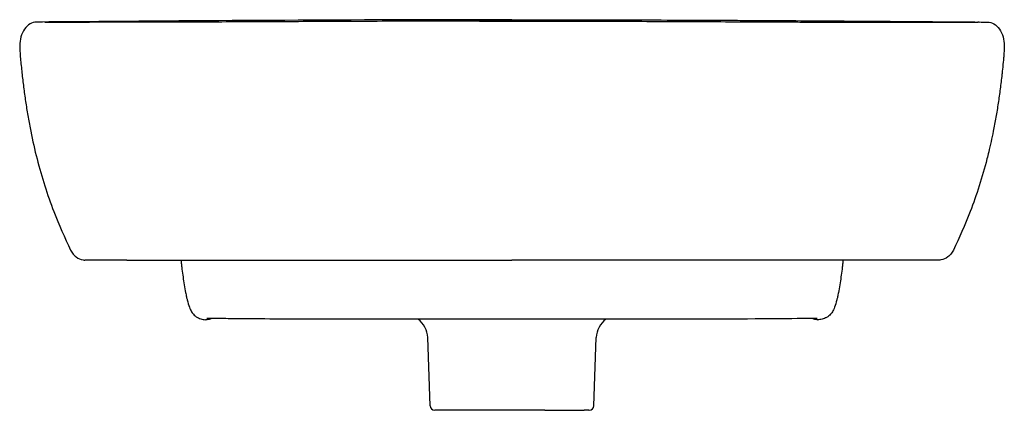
# Model space of a CAD drawing. Header units: millimetres. Extents: x -207 to 207, y -19 to 852.
# Tile 2 of 2: x -207 to 207, y 688 to 852. Entities that reach past the tile are written whole.
import ezdxf

# ---------------------------------------------------------------- set-up
doc = ezdxf.new("R2010")
doc.units = ezdxf.units.MM
doc.layers.add('GEB-KONTUR-A', color=5, linetype='CONTINUOUS')

msp = doc.modelspace()

# ---------------------------------------------------------------- linework, layer by layer
at = {"layer": 'GEB-KONTUR-A', "ltscale": 25}
for p, q in [((-34.45, 690.11), (-35.45, 718.73)), ((34.45, 690.11), (35.45, 718.73)), ((0, 688.18), (-32.46, 688.18)), ((13.74, 688.18), (0, 688.18)), ((13.74, 688.18), (30.31, 688.18)), ((32.28, 688.18), (32.46, 688.18))]:
    msp.add_line(p, q, dxfattribs=at)
for centre, start, end in [((-32.46, 690.18), 182, 270), ((32.46, 690.18), 270, 358)]:
    msp.add_arc(centre, 2, start, end, dxfattribs=at)
for centre, major_axis, ratio, start_param, end_param in [((-128.28, 729.23), (0, -3), 0.996703, 0.011919, 0.011967), ((-45.45, 718.38), (9.38, -3.46), 1, 0.388165, 1.288525), ((45.45, 718.38), (-9.39, -3.44), 1, 4.996732, 5.897092), ((128.28, 729.23), (0, -3), 0.996703, 6.271228, 6.271277)]:
    msp.add_ellipse(centre, major_axis=major_axis, ratio=ratio, start_param=start_param, end_param=end_param, dxfattribs=at)
for points, knots in [([(-199.97, 851.18), (-200.89, 851.17), (-201.81, 850.91), (-202.66, 850.4), (-203.51, 849.9), (-204.29, 849.16), (-204.94, 848.23), (-205.59, 847.31), (-206.11, 846.2), (-206.47, 844.99), (-206.82, 843.79), (-207, 842.49), (-207, 841.18)], [0, 0, 0, 0, 0.25, 0.25, 0.25, 0.5, 0.5, 0.5, 0.75, 0.75, 0.75, 1, 1, 1, 1]), ([(-195.88, 851.15), (-195.43, 851.15), (-194.66, 851.14), (-192.57, 851.12), (-191.17, 851.12), (-186.76, 851.1), (-183.32, 851.1), (-179.32, 851.09)], [0, 0, 0, 0, 1.563273, 1.563273, 3.337506, 3.337506, 6.30243, 6.30243, 6.30243, 6.30243]), ([(0, 851.62), (-2.92, 851.62), (-8.77, 851.62), (-20.52, 851.6), (-35.15, 851.57), (-52.47, 851.52), (-69.43, 851.45), (-85.88, 851.38), (-101.71, 851.31), (-116.78, 851.24), (-131.48, 851.18), (-145.5, 851.13), (-158.5, 851.1), (-169.19, 851.09), (-175.11, 851.09), (-177.61, 851.09)], [0, 0, 0, 0, 0.0314066, 0.0628133, 0.1256266, 0.1884399, 0.2512532, 0.3140665, 0.3768798, 0.4396931, 0.5025064, 0.5727919, 0.6430774, 0.7133629, 0.772437, 0.772437, 0.772437, 0.772437]), ([(0, 852.18), (14.85, 852.18), (29.95, 852.16), (45.29, 852.12), (45.76, 852.12), (46.19, 852.12), (46.64, 852.12), (48, 852.11), (49.36, 852.11), (50.72, 852.11), (63.46, 852.07), (76.52, 852.02), (89.92, 851.95), (90.4, 851.95), (90.81, 851.95), (91.25, 851.94), (94.36, 851.93), (97.5, 851.91), (100.67, 851.89), (111.55, 851.84), (122.81, 851.77), (134.45, 851.69), (134.69, 851.69), (134.88, 851.68), (135.1, 851.68), (136.63, 851.67), (138.17, 851.66), (139.72, 851.65), (152.14, 851.57), (165.37, 851.47), (179.42, 851.35)], [0, 0, 0, 0, 0.25, 0.25, 0.25, 0.257813, 0.257813, 0.257813, 0.28125, 0.28125, 0.28125, 0.5, 0.5, 0.5, 0.507813, 0.507813, 0.507813, 0.5625, 0.5625, 0.5625, 0.75, 0.75, 0.75, 0.753906, 0.753906, 0.753906, 0.78125, 0.78125, 0.78125, 1, 1, 1, 1]), ([(0, 851.62), (2.93, 851.62), (5.85, 851.62), (11.71, 851.61), (14.65, 851.61), (22.18, 851.6), (26.76, 851.59), (32.58, 851.58), (33.85, 851.57), (35.54, 851.57), (35.98, 851.57), (41.79, 851.55), (47.13, 851.53), (58.14, 851.5), (63.79, 851.47), (70.08, 851.45), (70.82, 851.44), (76.38, 851.42), (81.12, 851.4), (91.18, 851.35), (96.46, 851.33), (106.76, 851.28), (111.78, 851.26), (119.02, 851.23), (121.36, 851.22), (126.07, 851.2), (128.43, 851.19), (131.5, 851.18), (132.26, 851.18), (137.27, 851.16), (141.36, 851.15), (149.85, 851.12), (154.18, 851.11), (161.47, 851.1), (164.54, 851.1), (168.12, 851.09), (168.81, 851.09), (171.79, 851.09), (173.95, 851.09), (176.54, 851.09), (177.08, 851.09), (177.61, 851.09)], [0, 0, 0, 0, 0.0299549, 0.0299549, 0.0600506, 0.0600506, 0.1073378, 0.1073378, 0.1204734, 0.1204734, 0.125, 0.125, 0.1810888, 0.1810888, 0.2419369, 0.2419369, 0.25, 0.25, 0.3031148, 0.3031148, 0.3647408, 0.3647408, 0.4268438, 0.4268438, 0.4574256, 0.4574256, 0.4894419, 0.4894419, 0.5, 0.5, 0.5600096, 0.5600096, 0.63107, 0.63107, 0.6884744, 0.6884744, 0.702524, 0.702524, 0.75, 0.75, 0.762924, 0.762924, 0.762924, 0.762924]), ([(179.32, 851.09), (184.93, 851.1), (189.47, 851.11), (194.07, 851.13), (195.26, 851.14), (195.88, 851.15)], [0.099889, 0.099889, 0.099889, 0.099889, 4.260706, 4.260706, 6.397406, 6.397406, 6.397406, 6.397406]), ([(199.97, 851.18), (200.89, 851.17), (201.81, 850.91), (202.66, 850.4), (203.51, 849.9), (204.29, 849.16), (204.94, 848.23), (205.59, 847.31), (206.11, 846.2), (206.47, 844.99), (206.82, 843.79), (207, 842.49), (207, 841.18)], [-1.562987, -1.562987, -1.562987, -1.562987, -1.171922, -1.171922, -1.171922, -0.781493, -0.781493, -0.781493, -0.391064, -0.391064, -0.391064, 0, 0, 0, 0]), ([(-207, 841.18), (-207, 840.17), (-206.89, 838.16), (-206.51, 834.15), (-206.01, 829.14), (-205.28, 823.13), (-204.44, 817.15), (-203.48, 811.2), (-202.01, 803.35), (-199.81, 793.68), (-196.57, 782.42), (-192.01, 769.49), (-188.1, 760.66), (-185.57, 755.41)], [0, 0, 0, 0, 0.033002, 0.066005, 0.132009, 0.198014, 0.264019, 0.330023, 0.396028, 0.528037, 0.660047, 0.792056, 1, 1, 1, 1]), ([(207, 841.18), (207, 840.22), (206.95, 839.23), (206.87, 838.16), (206.82, 837.51), (206.77, 836.84), (206.7, 836.13), (206.67, 835.82), (206.64, 835.51), (206.61, 835.15), (206.51, 834.14), (206.37, 832.7), (206.22, 831.3), (206.14, 830.55), (206.06, 829.84), (205.99, 829.14), (205.76, 827.1), (205.52, 825.1), (205.26, 823.13), (205, 821.12), (204.72, 819.13), (204.42, 817.15), (204.12, 815.16), (203.8, 813.18), (203.45, 811.21), (203.11, 809.24), (202.74, 807.28), (202.35, 805.32), (201.77, 802.42), (201.13, 799.54), (200.44, 796.66), (200.2, 795.68), (199.95, 794.7), (199.71, 793.74), (198.69, 789.78), (197.61, 786.04), (196.47, 782.49), (195.26, 778.68), (193.98, 775.08), (192.65, 771.64), (190.42, 765.87), (188.05, 760.55), (185.57, 755.41)], [-8.229291, -8.229291, -8.229291, -8.229291, -7.822095, -7.822095, -7.822095, -7.573599, -7.573599, -7.573599, -7.463016, -7.463016, -7.463016, -7.149464, -7.149464, -7.149464, -6.983402, -6.983402, -6.983402, -6.498386, -6.498386, -6.498386, -6.003016, -6.003016, -6.003016, -5.504725, -5.504725, -5.504725, -5.006275, -5.006275, -5.006275, -4.268013, -4.268013, -4.268013, -4.016386, -4.016386, -4.016386, -2.97861, -2.97861, -2.97861, -1.866225, -1.866225, -1.866225, -0.000001, -0.000001, -0.000001, -0.000001]), ([(-185.57, 755.41), (-185.29, 754.81), (-184.94, 754.27), (-184.55, 753.8), (-184.16, 753.32), (-183.74, 752.92), (-183.28, 752.57), (-182.38, 751.89), (-181.38, 751.47), (-180.37, 751.29)], [-0.8685885, -0.8685885, -0.8685885, -0.8685885, -0.6513948, -0.6513948, -0.6513948, -0.4342382, -0.4342382, -0.4342382, 0, 0, 0, 0]), ([(185.57, 755.41), (185.29, 754.81), (184.94, 754.27), (184.55, 753.8), (184.16, 753.32), (183.74, 752.92), (183.29, 752.57), (182.38, 751.89), (181.39, 751.47), (180.37, 751.29)], [-0.8685885, -0.8685885, -0.8685885, -0.8685885, -0.6513951, -0.6513951, -0.6513951, -0.4342387, -0.4342387, -0.4342387, -0.0000001, -0.0000001, -0.0000001, -0.0000001]), ([(-161.9, 751.18), (-167.07, 751.18), (-171, 751.18), (-176.38, 751.19), (-178.18, 751.2), (-179.55, 751.21)], [0.000747, 0.000747, 0.000747, 0.000747, 4.359115, 4.359115, 7.87601, 7.87601, 7.87601, 7.87601]), ([(-161.9, 751.18), (-161.44, 751.18), (-159.87, 751.18), (-155.81, 751.18), (-149.01, 751.18), (-139.36, 751.18), (-128.2, 751.18), (-115.65, 751.18), (-101.82, 751.18), (-86.83, 751.18), (-70.81, 751.18), (-53.88, 751.18), (-30.4, 751.18), (-12.16, 751.18), (0, 751.18)], [0.0000001, 0.0000001, 0.0000001, 0.0000001, 0.0180858, 0.0607778, 0.1461616, 0.2315454, 0.3169293, 0.4023131, 0.487697, 0.5730808, 0.6584646, 0.7438485, 0.8292323, 1, 1, 1, 1]), ([(-139.16, 751.18), (-139.15, 751.04), (-139.14, 750.9), (-139.12, 750.75), (-139.07, 750.19), (-139.01, 749.63), (-138.95, 749.09), (-138.89, 748.53), (-138.83, 747.99), (-138.77, 747.45), (-138.63, 746.3), (-138.48, 745.21), (-138.33, 744.17), (-138.16, 742.99), (-137.99, 741.9), (-137.83, 740.92), (-137.61, 739.64), (-137.42, 738.55), (-137.25, 737.68), (-137.13, 737.03), (-137, 736.4), (-136.87, 735.81), (-136.78, 735.35), (-136.68, 734.91), (-136.57, 734.49), (-136.3, 733.35), (-135.99, 732.34), (-135.63, 731.43), (-135.32, 730.66), (-135, 730.05), (-134.71, 729.58), (-134.52, 729.27), (-134.34, 729.02), (-134.18, 728.82), (-134.08, 728.7), (-133.99, 728.59), (-133.91, 728.5), (-133.54, 728.09), (-132.99, 727.56), (-132.17, 727.11), (-132.06, 727.05), (-131.95, 726.99), (-131.83, 726.94), (-131.27, 726.67), (-130.54, 726.46), (-129.88, 726.33), (-129.53, 726.27), (-129.2, 726.23), (-128.93, 726.23)], [-1.2128848, -1.2128848, -1.2128848, -1.2128848, -1.2088174, -1.2088174, -1.2088174, -1.1936835, -1.1936835, -1.1936835, -1.1782909, -1.1782909, -1.1782909, -1.1452084, -1.1452084, -1.1452084, -1.1073953, -1.1073953, -1.1073953, -1.0584445, -1.0584445, -1.0584445, -1.0214032, -1.0214032, -1.0214032, -0.9928209, -0.9928209, -0.9928209, -0.9164711, -0.9164711, -0.9164711, -0.8511399, -0.8511399, -0.8511399, -0.8084361, -0.8084361, -0.8084361, -0.7824396, -0.7824396, -0.7824396, -0.6644186, -0.6644186, -0.6644186, -0.6484288, -0.6484288, -0.6484288, -0.5741193, -0.5741193, -0.5741193, -0.5342257, -0.5342257, -0.5342257, -0.5342257]), ([(161.9, 751.18), (161.44, 751.18), (160.97, 751.18), (160.5, 751.18), (160.25, 751.18), (160.01, 751.18), (159.76, 751.18), (158.86, 751.18), (157.92, 751.18), (156.94, 751.18), (156.68, 751.18), (156.41, 751.18), (156.14, 751.18), (153.88, 751.18), (151.42, 751.18), (148.76, 751.18), (146.55, 751.18), (144.19, 751.18), (141.69, 751.18), (140.85, 751.18), (139.99, 751.18), (139.11, 751.18), (138.91, 751.18), (138.71, 751.18), (138.51, 751.18), (137.97, 751.18), (137.42, 751.18), (136.87, 751.18), (136.08, 751.18), (135.29, 751.18), (134.48, 751.18), (133.11, 751.18), (131.7, 751.18), (130.26, 751.18), (129.51, 751.18), (128.74, 751.18), (127.97, 751.18), (127.27, 751.18), (126.56, 751.18), (125.84, 751.18), (124.33, 751.18), (122.79, 751.18), (121.22, 751.18), (119.65, 751.18), (118.05, 751.18), (116.42, 751.18), (116.09, 751.18), (115.76, 751.18), (115.43, 751.18), (112.48, 751.18), (109.42, 751.18), (106.28, 751.18), (104.75, 751.18), (103.2, 751.18), (101.63, 751.18), (101.4, 751.18), (101.18, 751.18), (100.96, 751.18), (100.51, 751.18), (100.06, 751.18), (99.6, 751.18), (98.24, 751.18), (96.87, 751.18), (95.48, 751.18), (93.62, 751.18), (91.74, 751.18), (89.83, 751.18), (88.78, 751.18), (87.72, 751.18), (86.66, 751.18), (85.78, 751.18), (84.9, 751.18), (84.02, 751.18), (82.05, 751.18), (80.06, 751.18), (78.05, 751.18), (75.62, 751.18), (73.15, 751.18), (70.66, 751.18), (65.16, 751.18), (59.52, 751.18), (53.77, 751.18), (48.01, 751.18), (42.14, 751.18), (36.2, 751.18), (26.4, 751.18), (16.41, 751.18), (6.4, 751.18), (5.89, 751.18), (5.38, 751.18), (4.87, 751.18), (3.25, 751.18), (1.63, 751.18), (0, 751.18)], [0.0000001, 0.0000001, 0.0000001, 0.0000001, 0.0181322, 0.0181322, 0.0181322, 0.0273141, 0.0273141, 0.0273141, 0.0609024, 0.0609024, 0.0609024, 0.069932, 0.069932, 0.069932, 0.1463799, 0.1463799, 0.1463799, 0.2102607, 0.2102607, 0.2102607, 0.231856, 0.231856, 0.231856, 0.2368008, 0.2368008, 0.2368008, 0.25, 0.25, 0.25, 0.2687082, 0.2687082, 0.2687082, 0.3005665, 0.3005665, 0.3005665, 0.317275, 0.317275, 0.317275, 0.3324446, 0.3324446, 0.3324446, 0.364352, 0.364352, 0.364352, 0.3962663, 0.3962663, 0.3962663, 0.402647, 0.402647, 0.402647, 0.4600919, 0.4600919, 0.4600919, 0.4880661, 0.4880661, 0.4880661, 0.4919963, 0.4919963, 0.4919963, 0.5, 0.5, 0.5, 0.5239102, 0.5239102, 0.5239102, 0.5558723, 0.5558723, 0.5558723, 0.5734349, 0.5734349, 0.5734349, 0.5878949, 0.5878949, 0.5878949, 0.6199561, 0.6199561, 0.6199561, 0.6587045, 0.6587045, 0.6587045, 0.7440064, 0.7440064, 0.7440064, 0.8292973, 0.8292973, 0.8292973, 0.970026, 0.970026, 0.970026, 0.9771644, 0.9771644, 0.9771644, 0.9999912, 0.9999912, 0.9999912, 0.9999912]), ([(139.16, 751.18), (139.15, 751.04), (139.14, 750.9), (139.12, 750.75), (139.07, 750.19), (139.01, 749.63), (138.95, 749.09), (138.89, 748.53), (138.83, 747.99), (138.77, 747.45), (138.63, 746.3), (138.48, 745.21), (138.33, 744.17), (138.16, 742.99), (137.99, 741.9), (137.83, 740.92), (137.62, 739.64), (137.42, 738.55), (137.25, 737.68), (137.13, 737.03), (137, 736.4), (136.88, 735.81), (136.78, 735.35), (136.68, 734.91), (136.57, 734.49), (136.3, 733.35), (135.99, 732.34), (135.63, 731.43), (135.32, 730.66), (135, 730.05), (134.71, 729.58), (134.52, 729.27), (134.34, 729.02), (134.18, 728.82), (134.08, 728.7), (133.99, 728.59), (133.91, 728.5), (133.54, 728.09), (132.99, 727.56), (132.17, 727.11), (132.06, 727.05), (131.95, 726.99), (131.83, 726.94), (131.27, 726.67), (130.54, 726.46), (129.88, 726.33), (129.53, 726.27), (129.2, 726.23), (128.93, 726.23)], [-1.2127115, -1.2127115, -1.2127115, -1.2127115, -1.2086448, -1.2086448, -1.2086448, -1.1935133, -1.1935133, -1.1935133, -1.1781232, -1.1781232, -1.1781232, -1.1450461, -1.1450461, -1.1450461, -1.1072391, -1.1072391, -1.1072391, -1.0582964, -1.0582964, -1.0582964, -1.0212611, -1.0212611, -1.0212611, -0.9926835, -0.9926835, -0.9926835, -0.9163462, -0.9163462, -0.9163462, -0.8510258, -0.8510258, -0.8510258, -0.8083287, -0.8083287, -0.8083287, -0.7823368, -0.7823368, -0.7823368, -0.6643344, -0.6643344, -0.6643344, -0.6483476, -0.6483476, -0.6483476, -0.5740491, -0.5740491, -0.5740491, -0.5341612, -0.5341612, -0.5341612, -0.5341612]), ([(179.55, 751.21), (177.17, 751.19), (173.46, 751.18), (165.85, 751.18), (163.97, 751.18), (161.9, 751.18)], [0, 0, 0, 0, 6.126016, 6.126016, 7.872522, 7.872522, 7.872522, 7.872522]), ([(0, 726.45), (-10.4, 726.44), (-20.88, 726.44), (-40.67, 726.43), (-50.15, 726.43), (-68.04, 726.43), (-76.6, 726.44), (-91.8, 726.47), (-98.5, 726.49), (-109.29, 726.55), (-113.52, 726.59), (-120.35, 726.66), (-122.88, 726.69), (-126.31, 726.69), (-127.45, 726.68), (-128.38, 726.66)], [0, 0, 0, 0, 3.119962, 3.119962, 6.170962, 6.170962, 9.318258, 9.318258, 12.522745, 12.522745, 15.643214, 15.643214, 19.028226, 19.028226, 21.594637, 21.594637, 21.594637, 21.594637]), ([(-126.47, 726.68), (-126.55, 726.64), (-126.62, 726.59), (-126.88, 726.47), (-127.04, 726.41), (-127.29, 726.34), (-127.39, 726.32), (-127.61, 726.27), (-127.69, 726.26), (-127.89, 726.24), (-127.98, 726.24), (-128.12, 726.23), (-128.18, 726.23), (-128.24, 726.23)], [0.0590935, 0.0590935, 0.0590935, 0.0590935, 0.0899886, 0.0899886, 0.1615571, 0.1615571, 0.2234969, 0.2234969, 0.3196421, 0.3196421, 0.4785899, 0.4785899, 0.6208152, 0.6208152, 0.6208152, 0.6208152]), ([(128.38, 726.66), (126.04, 726.7), (122.48, 726.69), (109.71, 726.56), (101.92, 726.5), (84.8, 726.45), (76.58, 726.44), (59.04, 726.43), (49.66, 726.43), (29.8, 726.43), (19.11, 726.44), (5.61, 726.45), (2.8, 726.45), (0, 726.45)], [0, 0, 0, 0, 6.464789, 6.464789, 11.131652, 11.131652, 14.371704, 14.371704, 17.506581, 17.506581, 20.729896, 20.729896, 21.570527, 21.570527, 21.570527, 21.570527]), ([(128.24, 726.23), (128.13, 726.23), (128.02, 726.23), (127.72, 726.26), (127.59, 726.27), (127.23, 726.35), (127.07, 726.4), (126.76, 726.53), (126.62, 726.59), (126.47, 726.68), (126.47, 726.68), (126.47, 726.68)], [0, 0, 0, 0, 0.2774268, 0.2774268, 0.4239409, 0.4239409, 0.5045177, 0.5045177, 0.5605342, 0.5605342, 0.5613295, 0.5613295, 0.5613295, 0.5613295])]:
    msp.add_open_spline(points, degree=3, knots=knots, dxfattribs=at)
for points in [[(-179.42, 851.35), (-186.23, 851.3), (-193.08, 851.24), (-199.97, 851.18)], [(-196.23, 851.15), (-196.3, 851.16), (-196.35, 851.16), (-196.37, 851.16)], [(-196.37, 851.16), (-196.14, 851.16), (-195.91, 851.16), (-195.68, 851.15)], [(-196.23, 851.15), (-196.11, 851.16), (-196, 851.15), (-195.88, 851.15)], [(0, 852.18), (-61.05, 852.18), (-118.93, 851.84), (-179.42, 851.35)], [(-179.32, 851.09), (-178.76, 851.09), (-178.19, 851.09), (-177.61, 851.09)], [(-13.62, 851.61), (-9.09, 851.62), (-4.54, 851.62), (0, 851.62)], [(177.61, 851.09), (178.18, 851.09), (178.76, 851.09), (179.32, 851.09)], [(179.42, 851.35), (185.95, 851.3), (192.8, 851.24), (199.97, 851.18)], [(196.37, 851.16), (196.18, 851.16), (195.99, 851.16), (195.8, 851.15)], [(196.23, 851.16), (196.11, 851.16), (196, 851.15), (195.88, 851.15)], [(196.23, 851.16), (196.3, 851.16), (196.35, 851.16), (196.37, 851.16)], [(-180.37, 751.29), (-180.1, 751.24), (-179.82, 751.21), (-179.55, 751.21)], [(180.37, 751.29), (180.1, 751.24), (179.82, 751.21), (179.55, 751.21)], [(-128.7, 726.23), (-128.78, 726.23), (-128.86, 726.23), (-128.93, 726.23)], [(-128.66, 726.23), (-128.67, 726.23), (-128.69, 726.23), (-128.7, 726.23)], [(-128.26, 726.23), (-128.4, 726.23), (-128.53, 726.23), (-128.66, 726.23)], [(128.66, 726.23), (128.53, 726.23), (128.4, 726.23), (128.26, 726.23)], [(128.66, 726.23), (128.67, 726.23), (128.69, 726.23), (128.7, 726.23)], [(128.93, 726.23), (128.86, 726.23), (128.78, 726.23), (128.7, 726.23)], [(-35.45, 718.73), (-35.45, 718.73), (-35.45, 718.73), (-35.45, 718.73)], [(35.45, 718.73), (35.45, 718.73), (35.45, 718.73), (35.45, 718.73)], [(32.28, 688.18), (31.98, 688.18), (31.32, 688.18), (30.31, 688.18)]]:
    msp.add_open_spline(points, degree=3, dxfattribs=at)

doc.saveas('drawing.dxf')
